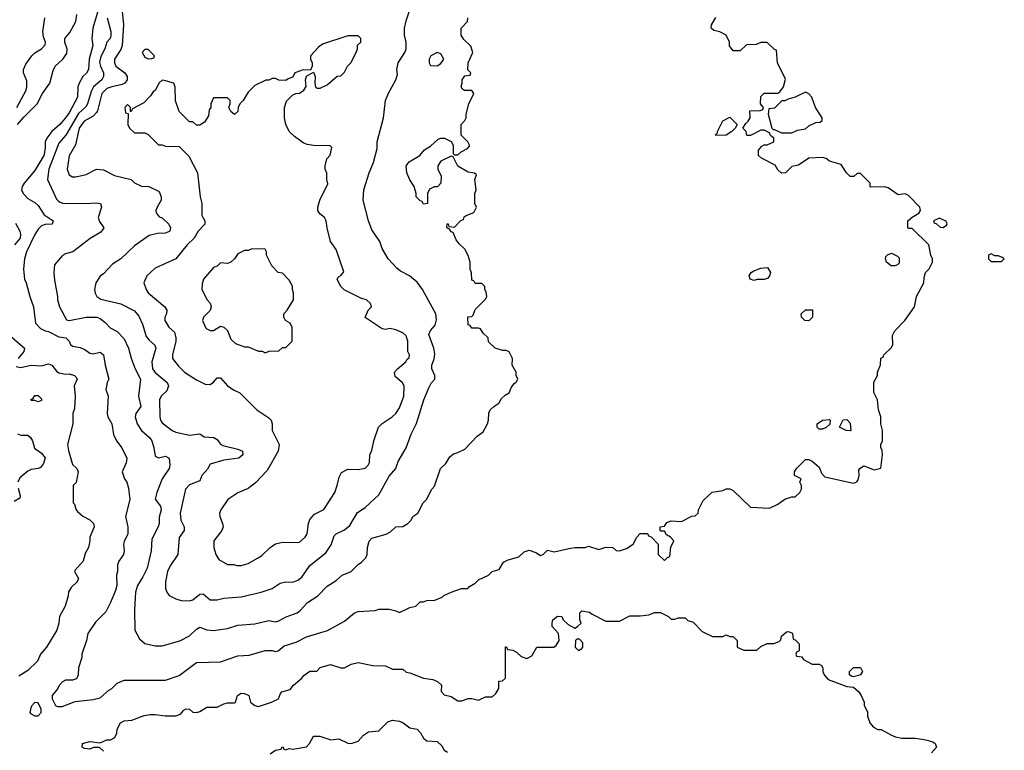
# Model space of a CAD drawing. Header units: inches. Extents: x 2348341 to 2479810, y 460419 to 613669.
# Tile 114 of 256: x 2413143 to 2418866, y 491591 to 495840. Entities that reach past the tile are written whole.
import ezdxf

# ---------------------------------------------------------------- set-up
doc = ezdxf.new("R2010")
doc.units = ezdxf.units.IN
doc.header["$MEASUREMENT"] = 0
doc.layers.add('C4419', color=7, linetype='Continuous')

msp = doc.modelspace()

# ---------------------------------------------------------------- linework, layer by layer
at = {"layer": 'C4419', "color": 2}
for points, elevation in [([(2413622.8, 495977.2), (2413567.3, 495790), (2413562, 495730), (2413567.7, 495690), (2413546.4, 495610), (2413542, 495550), (2413530.3, 495529.7), (2413510, 495509.2), (2413488.2, 495470), (2413480.5, 495450), (2413478, 495390), (2413430, 495298), (2413410, 495269.4), (2413376.3, 495230), (2413330.5, 495190), (2413300.5, 495150), (2413290.6, 495130), (2413290.4, 495090), (2413282.4, 495050), (2413230, 494962.7), (2413168, 494890), (2413157.3, 494870), (2413154, 494850), (2413162.8, 494830), (2413190, 494801), (2413230, 494777.3), (2413250, 494758.8), (2413284.1, 494704.1), (2413338, 494670), (2413332, 494650), (2413290, 494649.3), (2413270, 494640.9), (2413250, 494621.2), (2413230.6, 494590), (2413182.8, 494490), (2413171, 494450), (2413164.7, 494390), (2413171.3, 494330), (2413181, 494310), (2413201, 494230), (2413222.8, 494170), (2413235.3, 494075.3), (2413264.5, 494044.5), (2413290.7, 494030.7), (2413310, 494026.8), (2413370, 493996.3), (2413411.3, 493990), (2413430.6, 493970.6), (2413438, 493950), (2413450, 493941), (2413494, 493934), (2413521.4, 493921.4), (2413550, 493901), (2413570, 493896), (2413610, 493906), (2413630.5, 493890.5), (2413638.8, 493830), (2413661, 493750), (2413650.9, 493729.1), (2413642.8, 493690), (2413657.3, 493650), (2413650.8, 493550), (2413656, 493530), (2413678.8, 493490), (2413687.5, 493427.5), (2413706, 493390), (2413736, 493350), (2413764.7, 493290), (2413762, 493262), (2413738, 493210), (2413751.3, 493170), (2413766, 493150), (2413775.3, 493115.3), (2413782.8, 493050), (2413757.3, 492950), (2413770.6, 492890.6), (2413770.7, 492850), (2413750, 492806), (2413746.8, 492790), (2413750.9, 492750.9), (2413746, 492730), (2413718.8, 492690), (2413711, 492670), (2413711.3, 492630), (2413706, 492610), (2413707.3, 492550), (2413698.8, 492521.2), (2413670.8, 492450), (2413643.4, 492396.6), (2413583.4, 492336.6), (2413538, 492270), (2413531.3, 492230), (2413504.7, 492150), (2413504.7, 492130), (2413484.7, 492070), (2413482, 492030), (2413472.7, 492007.3), (2413450, 491998), (2413410, 491998), (2413391.6, 491988.4), (2413371.6, 491968.4), (2413364.7, 491950), (2413331.3, 491910), (2413332, 491890), (2413351.6, 491851.6), (2413365.4, 491845.4), (2413390, 491844.7), (2413464.7, 491875.3), (2413570, 491886), (2413610, 491896), (2413660.2, 491939.8), (2413678, 491950), (2413710, 491982), (2413750, 491998), (2413990, 491998), (2414070, 492026), (2414170, 492101), (2414310, 492106), (2414410, 492141), (2414476.5, 492143.5), (2414570, 492171), (2414610, 492171), (2414630, 492166), (2414646, 492170), (2414680.9, 492199.1), (2414750, 492220.7), (2414810, 492250.7), (2414932.9, 492287.1), (2415030, 492342), (2415088, 492390), (2415110, 492398), (2415210, 492404.7), (2415230, 492411.3), (2415290, 492411.3), (2415330, 492402), (2415350, 492392), (2415410, 492422), (2415446, 492430), (2415470, 492454), (2415490, 492454), (2415510, 492462), (2415556.4, 492463.6), (2415599, 492481), (2415609.1, 492490.9), (2415650, 492511.3), (2415710, 492532), (2415747.3, 492532.7), (2415756.4, 492543.6), (2415790, 492562), (2415810, 492582), (2415868, 492610), (2415890, 492631.3), (2415930, 492642), (2415955.3, 492684.7), (2415981.2, 492698.8), (2416044.7, 492715.3), (2416074.6, 492745.4), (2416104.7, 492755.3), (2416142, 492742), (2416170, 492724.7), (2416188.4, 492731.6), (2416210, 492754), (2416250, 492744.7), (2416334.6, 492765.4), (2416370, 492771), (2416428.9, 492771.1), (2416450, 492778), (2416510, 492758), (2416550, 492771.3), (2416590, 492771), (2416610, 492752), (2416630, 492751.3), (2416670, 492764.7), (2416708, 492790), (2416729.1, 492830.9), (2416750, 492852), (2416792, 492852), (2416798, 492838), (2416812.7, 492832.7), (2416854, 492790), (2416854, 492730), (2416890, 492694), (2416907.3, 492712.7), (2416922, 492718), (2416928.4, 492771.6), (2416946, 492810), (2416926, 492830), (2416903.1, 492843.1), (2416890, 492866), (2416870, 492866), (2416866, 492870), (2416866, 492890), (2416890, 492894), (2416904.7, 492915.3), (2416930, 492924.7), (2416990, 492922), (2417050, 492952), (2417070, 492954), (2417086, 492970), (2417088, 492990), (2417116.4, 493043.6), (2417167.3, 493092.7), (2417230, 493102), (2417250, 493112), (2417270, 493112), (2417290, 493102), (2417390, 493004.7), (2417500.4, 492999.6), (2417550, 493022), (2417590, 493052), (2417630, 493064.7), (2417650, 493064.7), (2417678, 493090), (2417688, 493110), (2417688, 493130), (2417678, 493150), (2417686, 493170), (2417646, 493190), (2417646, 493210), (2417658, 493230), (2417710, 493282), (2417730, 493282), (2417750, 493272), (2417790, 493238), (2417802.8, 493202.8), (2417822, 493182), (2417990, 493144.7), (2418008.4, 493151.6), (2418016.4, 493163.6), (2418022, 493190), (2418020.4, 493219.6), (2418026, 493230), (2418040.2, 493239.8), (2418050, 493244.7), (2418110, 493222.8), (2418148, 493232), (2418158, 493310), (2418156.4, 493336.4), (2418148, 493350), (2418148, 493370), (2418158, 493390), (2418158, 493450), (2418148, 493490), (2418148.7, 493530), (2418135.3, 493570), (2418128.7, 493630), (2418107.3, 493672.7), (2418108.4, 493731.6), (2418128, 493770), (2418128, 493790), (2418147.3, 493832.7), (2418148.4, 493871.6), (2418162, 493878), (2418166, 493890), (2418210, 493934), (2418218, 493950), (2418216.4, 494003.6), (2418229.1, 494030.9), (2418288.7, 494090), (2418344, 494170), (2418355.3, 494230), (2418399, 494310), (2418400.2, 494339.8), (2418408.7, 494370), (2418428.9, 494391.1), (2418448, 494430), (2418448, 494450), (2418438, 494470), (2418428, 494530), (2418330, 494626), (2418310, 494626), (2418306, 494630), (2418306, 494670), (2418330, 494692), (2418370, 494714), (2418378, 494730), (2418375.3, 494750), (2418310, 494818), (2418290, 494828), (2418250, 494822), (2418190, 494862), (2418170, 494868), (2418090, 494866), (2418086, 494870), (2418086, 494890), (2418030, 494946), (2418010, 494946), (2417991.6, 494928.4), (2417970, 494928.7), (2417949.4, 494949.4), (2417917.2, 494997.2), (2417850, 495017.2), (2417830, 495033.2), (2417810, 495039), (2417730, 495034), (2417670, 494994), (2417630, 494986), (2417594, 494950), (2417570, 494948), (2417550, 494966), (2417533.6, 494993.6), (2417454.6, 495034.6), (2417438, 495050), (2417438, 495082), (2417456.4, 495103.6), (2417470, 495112), (2417487.3, 495112.7), (2417526, 495130), (2417526, 495150), (2417507.3, 495167.3), (2417502, 495182), (2417470, 495198), (2417450, 495198), (2417390, 495166), (2417370, 495166), (2417366, 495190), (2417346, 495210), (2417363.1, 495236.9), (2417378, 495250), (2417388, 495270), (2417386, 495310), (2417447.3, 495312.7), (2417462, 495318), (2417466, 495330), (2417448, 495350), (2417450, 495394), (2417470, 495412), (2417550, 495412), (2417560.4, 495419.6), (2417582, 495450), (2417594.6, 495494.6), (2417548, 495590), (2417542, 495662), (2417530, 495666), (2417487.3, 495707.3), (2417450, 495708), (2417423.6, 495696.4), (2417367.1, 495692.9), (2417330, 495658), (2417290, 495658), (2417268.4, 495688.4), (2417268.7, 495710), (2417248.7, 495750), (2417211.6, 495768.4), (2417177.2, 495777.2), (2417162, 495790), (2417164, 495810), (2417190, 495852)], 86), ([(2413739.1, 495890), (2413745.5, 495810), (2413739, 495690), (2413730, 495666.6), (2413693, 495610), (2413693, 495590), (2413700.7, 495570), (2413754, 495530), (2413767.7, 495510), (2413767.7, 495490), (2413753.4, 495470), (2413737.7, 495462.2), (2413678, 495450), (2413650, 495439.6), (2413619.3, 495410), (2413596, 495310), (2413590, 495299.5), (2413570, 495278.7), (2413518, 495250), (2413488.7, 495210), (2413467.1, 495112.9), (2413430, 495048), (2413418.8, 494970), (2413430, 494938), (2413450, 494926), (2413470, 494926), (2413530, 494938.8), (2413590, 494970.7), (2413630, 494966), (2413694.4, 494934.4), (2413790.6, 494910.6), (2413811.1, 494891.1), (2413850, 494872), (2413894, 494870), (2413950, 494842), (2413955.3, 494835.3), (2413964.7, 494810), (2413966, 494790), (2413942.8, 494750), (2413934.8, 494730), (2413936, 494716), (2413954, 494694), (2413970, 494686.8), (2414010, 494650.8), (2414019.1, 494630), (2414014.8, 494610), (2413990, 494599.3), (2413943.5, 494596.5), (2413895.3, 494584.7), (2413810, 494524), (2413730.5, 494449.5), (2413682.5, 494417.5), (2413630, 494362), (2413610.9, 494349.1), (2413584.7, 494310), (2413578, 494270), (2413582, 494250), (2413592, 494230), (2413615.3, 494215.3), (2413730, 494187.3), (2413810, 494146.8), (2413835.9, 494115.9), (2413857.3, 494070), (2413878.4, 493998.4), (2413895.8, 493975.8), (2413927.7, 493947.7), (2413933.4, 493930), (2413910.4, 493850), (2413915.5, 493810), (2413930, 493787.7), (2414000.7, 493730), (2414007.7, 493710), (2413998.8, 493681.2), (2413964.7, 493650), (2413954.8, 493630), (2413957.3, 493530), (2413960.7, 493510), (2413970, 493496), (2414030, 493450.7), (2414050, 493440.7), (2414130, 493424), (2414190, 493430.8), (2414214.4, 493414.4), (2414270.9, 493410.9), (2414290, 493398), (2414310, 493370.8), (2414323.1, 493363.1), (2414410, 493342.4), (2414438.8, 493330), (2414440.7, 493310), (2414416, 493290), (2414330, 493278.4), (2414250, 493255.3), (2414234, 493226), (2414201, 493190), (2414190, 493158), (2414130, 493134), (2414106, 493110), (2414074.8, 492970), (2414078.8, 492930), (2414098, 492890), (2414098, 492870), (2414070.7, 492829.3), (2414062.8, 492730), (2414016.8, 492663.2), (2414002.8, 492630), (2413991, 492570), (2413991.1, 492531.1), (2413998, 492510), (2414011.1, 492491.1), (2414050, 492471.3), (2414082, 492462), (2414130, 492461), (2414150, 492466), (2414190, 492498.8), (2414210, 492501), (2414250, 492466), (2414290, 492466), (2414330, 492474.8), (2414430, 492482.8), (2414546, 492510), (2414610, 492531.3), (2414656.5, 492563.5), (2414689.3, 492570.7), (2414730, 492568), (2414759.1, 492580.9), (2414782, 492598), (2414830, 492666), (2414921.5, 492738.5), (2414954.2, 492785.8), (2414970, 492838), (2414982, 492850), (2415030, 492873.4), (2415062, 492898), (2415105.6, 492974.4), (2415150, 493002), (2415230, 493076), (2415290, 493184.7), (2415329, 493230), (2415342.7, 493270), (2415389, 493350), (2415419, 493430), (2415450, 493492), (2415492.7, 493630), (2415521.2, 493698.8), (2415534.8, 493725.2), (2415555.3, 493750), (2415555.3, 493770), (2415539, 493810), (2415539, 493830), (2415552.7, 493867.3), (2415555.5, 493895.5), (2415549.3, 493930), (2415521.2, 494010), (2415530, 494032), (2415557.2, 494062.8), (2415564.7, 494095.3), (2415561.2, 494130), (2415484, 494270), (2415452.5, 494312.5), (2415408.7, 494350), (2415356.6, 494376.6), (2415334.2, 494394.2), (2415284, 494450), (2415249, 494509), (2415235.3, 494550), (2415190, 494618), (2415169.4, 494669.4), (2415139, 494790), (2415144, 494850), (2415174, 494950), (2415199.3, 495010), (2415221.2, 495090), (2415221.2, 495130), (2415257.2, 495270), (2415269, 495370), (2415286.8, 495413.2), (2415329.2, 495490), (2415338, 495522), (2415335.3, 495550), (2415342, 495590), (2415382, 495650), (2415388.7, 495670), (2415388.7, 495710), (2415379, 495750), (2415379, 495790), (2415390, 495834), (2415428.7, 495950)], 94), ([(2413130, 495230.4), (2413166.1, 495273.9), (2413244.5, 495350), (2413276, 495410), (2413318, 495470), (2413336.5, 495543.5), (2413349, 495570), (2413394, 495610), (2413416.6, 495643.4), (2413418, 495670), (2413406, 495710), (2413405.2, 495730), (2413434, 495766), (2413469, 495830), (2413475.3, 495870)], 86), ([(2413126.6, 495330), (2413179.5, 495430), (2413184.5, 495450), (2413184.1, 495484.1), (2413165.2, 495530), (2413164, 495550), (2413178.6, 495581.4), (2413213.2, 495630), (2413230, 495646.8), (2413268.7, 495670), (2413290, 495694), (2413292.7, 495710), (2413280.9, 495740.9), (2413278, 495770), (2413289.2, 495850)], 90), ([(2413652, 495850), (2413671.7, 495771.7), (2413671.8, 495748.2), (2413668.5, 495731.5), (2413650, 495708.7), (2413637.1, 495670), (2413614.4, 495625.6), (2413607.3, 495592.7), (2413612, 495570), (2413630.4, 495530), (2413630.4, 495510), (2413619.3, 495490), (2413571.5, 495448.5), (2413557.7, 495422.2), (2413537, 495350), (2413527.7, 495332.2), (2413485.2, 495294.8), (2413411.3, 495168.7), (2413370, 495121.2), (2413312.7, 494970), (2413304, 494910), (2413356.8, 494796.8), (2413365.5, 494785.5), (2413378.5, 494778.5), (2413393.7, 494773.7), (2413530, 494770.5), (2413590, 494774), (2413612, 494770), (2413618, 494750), (2413598, 494690), (2413607.1, 494667.1), (2413632, 494630), (2413615.3, 494604.7), (2413553.2, 494566.8), (2413452, 494490), (2413410, 494479), (2413390.7, 494469.3), (2413345.2, 494414.8), (2413340.7, 494370), (2413344.5, 494324.5), (2413362.8, 494230), (2413362.8, 494210), (2413374.8, 494170), (2413415.3, 494095.3), (2413430.7, 494090.7), (2413530, 494110.4), (2413592, 494110), (2413610, 494102.8), (2413639.8, 494079.8), (2413668.1, 494048.1), (2413710, 494026), (2413750, 493984.7), (2413774.8, 493930), (2413790.7, 493870.7), (2413814.8, 493810), (2413844.7, 493750), (2413834, 493650), (2413846.8, 493590), (2413818.8, 493550), (2413814.8, 493530), (2413824.7, 493490), (2413850.8, 493450), (2413897.3, 493410), (2413910.6, 493390), (2413922.8, 493350), (2413930, 493302), (2413950, 493291.3), (2413990, 493302), (2414011.3, 493290), (2414016, 493250), (2414011.3, 493230), (2413970.4, 493169.6), (2413939.1, 493090), (2413931, 493051), (2413961, 493010), (2413966, 492990), (2413954, 492946), (2413953.4, 492910), (2413947.3, 492890), (2413910, 492818), (2413907.3, 492750), (2413883, 492650), (2413859.5, 492600.5), (2413826.8, 492550), (2413816, 492510), (2413811, 492410), (2413812, 492290), (2413839.6, 492239.6), (2413870, 492212), (2413930, 492198), (2413970, 492198), (2414072.9, 492227.1), (2414130, 492256), (2414170, 492296), (2414190, 492306.8), (2414230, 492290.8), (2414270, 492286.8), (2414350, 492298.8), (2414410, 492318.8), (2414510, 492326.8), (2414590, 492346), (2414630, 492338), (2414650, 492344.7), (2414692.1, 492367.9), (2414755.3, 492390), (2414774.8, 492405.2), (2414815.3, 492450), (2414875.3, 492490), (2414930, 492544.7), (2414982, 492578), (2415018, 492610), (2415070, 492631.3), (2415110, 492671.3), (2415130, 492684.7), (2415154, 492710), (2415162, 492730), (2415164, 492770), (2415173.6, 492806.4), (2415190, 492824.7), (2415272.9, 492847.1), (2415298, 492862), (2415330, 492891.3), (2415370, 492892), (2415398, 492910), (2415418, 492930), (2415428, 492950), (2415458, 492970), (2415488, 493030), (2415508, 493050), (2415538, 493110), (2415553.6, 493126.4), (2415588, 493230), (2415620.4, 493259.6), (2415643.1, 493296.9), (2415664, 493316), (2415690, 493322), (2415730, 493342), (2415802, 493418), (2415836.5, 493443.5), (2415862, 493490), (2415868, 493510), (2415868.9, 493551.1), (2415878, 493570), (2415898, 493590), (2415928, 493610), (2415943.1, 493636.9), (2415964, 493656), (2415988, 493670), (2416000.2, 493699.8), (2416016.4, 493723.6), (2416028.4, 493731.6), (2416038, 493750), (2416028, 493770), (2416028, 493790), (2416006, 493830), (2416008, 493870), (2415988.4, 493908.4), (2415970, 493915.3), (2415950, 493915.3), (2415906, 493930), (2415867.3, 493967.3), (2415866, 493990), (2415836.4, 494016.4), (2415822, 494042), (2415810, 494046), (2415770, 494046), (2415762, 494062), (2415750, 494066), (2415747.3, 494112.7), (2415770, 494114), (2415778, 494122), (2415790, 494154), (2415850, 494214), (2415858, 494230), (2415854.6, 494254.6), (2415847.3, 494272.7), (2415847.3, 494287.3), (2415830, 494306), (2415790, 494306), (2415782, 494322), (2415770, 494326), (2415768.4, 494368.4), (2415762, 494390), (2415762, 494430), (2415748.9, 494468.9), (2415730, 494506), (2415696.4, 494536.4), (2415680.2, 494560.2), (2415662, 494602), (2415650, 494606), (2415642, 494622), (2415626, 494630), (2415627.3, 494652.7), (2415632.7, 494652.7), (2415638, 494638), (2415670, 494634), (2415707.3, 494672.7), (2415722, 494678), (2415727.3, 494692.7), (2415738, 494702), (2415782, 494718), (2415798, 494750), (2415789, 494770), (2415789.3, 494829.3), (2415795.3, 494850), (2415788.7, 494910), (2415798, 494938), (2415787.3, 494947.3), (2415750, 494954), (2415688.9, 494988.9), (2415662, 495042), (2415650, 495046), (2415590, 495018), (2415574, 494990), (2415574, 494970), (2415592, 494930), (2415591.6, 494888.4), (2415571.6, 494868.4), (2415552.7, 494867.3), (2415525.4, 494854.6), (2415514, 494830), (2415514, 494770), (2415490, 494768), (2415482, 494782), (2415470, 494786), (2415448, 494810), (2415448, 494830), (2415435.3, 494870), (2415410, 494908), (2415393.2, 494950), (2415389, 494990), (2415406.3, 495013.7), (2415468, 495050), (2415496.4, 495083.6), (2415530, 495104.7), (2415574.6, 495145.4), (2415590, 495151.3), (2415611.1, 495151.1), (2415651.1, 495131.1), (2415662, 495110), (2415662, 495062), (2415670, 495054), (2415690, 495054), (2415708.4, 495071.6), (2415746, 495090), (2415756.4, 495103.6), (2415758, 495110), (2415748, 495130), (2415709, 495169), (2415708, 495230), (2415730, 495254), (2415738, 495270), (2415738, 495290), (2415754, 495350), (2415782, 495410), (2415770, 495428), (2415728.9, 495428.9), (2415716.4, 495436.4), (2415708.7, 495450), (2415715.3, 495470), (2415715.3, 495490), (2415730, 495514), (2415762, 495518), (2415766, 495530), (2415748, 495548), (2415748.9, 495588.9), (2415776, 495650), (2415766, 495686), (2415724.1, 495724.1), (2415709, 495750), (2415708.7, 495790), (2415746, 495830), (2415748, 495850)], 90), ([(2413117.5, 494657.5), (2413144, 494610), (2413147.7, 494590), (2413144.9, 494570), (2413113.4, 494530)], 82), ([(2413084.4, 494004.4), (2413170.8, 493930), (2413166.8, 493910), (2413134, 493870)], 82), ([(2413122.5, 493822.5), (2413150, 493816.3), (2413210, 493830.6), (2413270, 493827.3), (2413310, 493838.8), (2413330, 493831.3), (2413356.8, 493796.8), (2413370, 493786.8), (2413410, 493778.8), (2413430, 493780.7), (2413462, 493770), (2413470, 493762), (2413476, 493750), (2413458.8, 493710), (2413466, 493650), (2413462, 493578), (2413451.1, 493548.9), (2413450.8, 493490), (2413421, 493370), (2413426.4, 493333.6), (2413450, 493254), (2413474, 493230), (2413482, 493210), (2413471.1, 493148.9), (2413454, 493130), (2413454, 493030), (2413462, 493022), (2413470, 492994), (2413479.6, 492979.6), (2413510, 492952), (2413550, 492932), (2413571.3, 492910), (2413576, 492890), (2413551.3, 492830), (2413551.3, 492810), (2413542, 492770), (2413523.6, 492736.4), (2413512, 492690), (2413463.6, 492636.4), (2413462, 492630), (2413484.7, 492590), (2413476, 492570), (2413441.4, 492538.6), (2413427.1, 492512.9), (2413424.7, 492490), (2413406.8, 492430), (2413374, 492370), (2413370.8, 492330), (2413358.8, 492290), (2413298.8, 492190), (2413264, 492150), (2413246, 492110), (2413190, 492055.3), (2413138.5, 492021.5)], 82), ([(2413130.9, 493430.9), (2413150, 493422.8), (2413190, 493422.8), (2413206, 493410), (2413216.3, 493390), (2413228, 493348), (2413270, 493318), (2413290, 493292), (2413282, 493258), (2413263.5, 493236.5), (2413250.5, 493229.5), (2413210, 493223.7), (2413190, 493215.1), (2413144.4, 493175.6), (2413132.7, 493150)], 78), ([(2413134.6, 493114.6), (2413146, 493070), (2413143.6, 493056.4), (2413110, 493037.2)], 78), ([(2413630, 491586), (2413607.3, 491607.3), (2413572.7, 491607.3), (2413550, 491598), (2413520.4, 491600.4), (2413506, 491610), (2413508, 491630), (2413550, 491642), (2413610, 491634), (2413650, 491651.3), (2413670, 491652), (2413695.3, 491664.7), (2413708, 491690), (2413710, 491714), (2413728, 491750), (2413750, 491762), (2413794.6, 491765.4), (2413866.8, 491793.2), (2413901.5, 491798.5), (2413930, 491799.1), (2413990, 491790.8), (2414050, 491791.3), (2414078, 491802), (2414096.4, 491823.6), (2414110, 491831.3), (2414130, 491831), (2414150, 491812), (2414170, 491811), (2414190, 491816), (2414230, 491841), (2414290, 491841), (2414330, 491861), (2414350, 491866), (2414392.9, 491867.1), (2414398, 491870), (2414408, 491910), (2414430, 491922.8), (2414450, 491921), (2414474, 491910), (2414484.7, 491870), (2414510, 491852), (2414530, 491844.7), (2414606, 491870), (2414648, 491890), (2414658, 491922), (2414666, 491930), (2414715.5, 491944.5), (2414735.3, 491970), (2414782, 492010), (2414793.6, 492026.4), (2414830, 492051.3), (2414870, 492052), (2414890, 492072), (2414949.3, 492090.7), (2415010, 492071.3), (2415030, 492071.3), (2415070, 492091), (2415110, 492101), (2415196.4, 492083.6), (2415270, 492082), (2415310, 492062), (2415370, 492062), (2415390, 492044.7), (2415410, 492042), (2415490, 492011.3), (2415543.6, 492003.6), (2415571.6, 491991.6), (2415594, 491970), (2415592.7, 491932.7), (2415610, 491914), (2415650, 491904.7), (2415690, 491878), (2415710, 491878), (2415750, 491892), (2415770, 491892), (2415810, 491882), (2415850, 491902), (2415890, 491902), (2415910, 491922), (2415928, 491950), (2415927.3, 491992.7), (2415950, 491994), (2415966, 492010), (2415967.3, 492192.7), (2415972.7, 492192.7), (2415978, 492178), (2416010, 492174), (2416030, 492162), (2416056.9, 492136.9), (2416090, 492124.7), (2416120.4, 492139.6), (2416148.4, 492191.6), (2416248.4, 492191.6), (2416260.4, 492199.6), (2416278, 492230), (2416275.3, 492270), (2416238, 492310), (2416238, 492330), (2416242, 492350), (2416269.2, 492370.8), (2416294, 492370), (2416302, 492350), (2416330, 492322), (2416370, 492302), (2416386, 492310), (2416406, 492330), (2416398, 492350), (2416398, 492390), (2416410, 492402), (2416454.4, 492394.4), (2416470, 492382), (2416550, 492342), (2416630, 492342), (2416690, 492372), (2416750, 492372), (2416800.4, 492379.6), (2416832.7, 492392.7), (2416867.3, 492392.7), (2416914, 492370), (2416930, 492354), (2416950, 492354), (2416970, 492362), (2417010, 492362), (2417026.4, 492346.4), (2417056.9, 492336.9), (2417110, 492282), (2417170, 492252), (2417230, 492252), (2417250, 492262), (2417270, 492252), (2417290, 492252), (2417314, 492230), (2417314, 492190), (2417352.7, 492172.7), (2417427.3, 492172.7), (2417450, 492194), (2417488.4, 492211.6), (2417527.3, 492212.7), (2417556.4, 492223.6), (2417567.3, 492232.7), (2417570, 492254), (2417600.4, 492279.6), (2417610, 492282), (2417630, 492274), (2417634, 492270), (2417638, 492238), (2417650, 492234), (2417674, 492210), (2417674, 492170), (2417658, 492162), (2417654, 492150), (2417658, 492138), (2417690, 492134), (2417698, 492118), (2417750, 492092), (2417790, 492092), (2417803.6, 492083.6), (2417810.9, 492070.9), (2417811.3, 492050), (2417818, 492030), (2417842, 492002), (2417950, 491962), (2417990, 491958), (2418021, 491930), (2418034.8, 491910), (2418051, 491870), (2418051.3, 491851.3), (2418070, 491814), (2418071.3, 491790), (2418084.7, 491750), (2418105.4, 491725.4), (2418130, 491712), (2418150, 491711.3), (2418210, 491678), (2418234, 491670), (2418270, 491661), (2418350, 491661), (2418410, 491651), (2418450, 491641), (2418464.7, 491630), (2418471, 491610), (2418443.6, 491576.4)], 82), ([(2414598, 491570), (2414630, 491592), (2414662, 491598), (2414668.9, 491611.1), (2414674, 491610), (2414678, 491598), (2414690, 491594), (2414710, 491602), (2414730, 491598), (2414810, 491612), (2414828, 491630), (2414850, 491674), (2414887.3, 491672.7), (2414951.6, 491651.6), (2414996.9, 491656.9), (2415050, 491632), (2415070, 491631.3), (2415110, 491644.7), (2415140.9, 491679.1), (2415170, 491698), (2415230, 491704.7), (2415283.2, 491756.8), (2415310, 491766), (2415350, 491761), (2415370.9, 491750.9), (2415410, 491721), (2415453.4, 491713.4), (2415473.4, 491693.4), (2415490, 491661), (2415510, 491646), (2415570, 491642), (2415596.8, 491616.8), (2415610.9, 491590.9), (2415630, 491581)], 78)]:
    msp.add_lwpolyline(points, dxfattribs=dict(at, elevation=elevation))
for points, elevation in [([(2415110, 495746), (2415050, 495746), (2414902, 495698), (2414879.6, 495680.4), (2414834, 495630), (2414834, 495610), (2414842, 495590), (2414842, 495570), (2414834, 495546), (2414790, 495549.2), (2414747.5, 495532.5), (2414742, 495530), (2414730, 495506), (2414703.6, 495496.4), (2414690, 495486), (2414650, 495488), (2414630, 495498), (2414610, 495498), (2414591.6, 495488.4), (2414572.7, 495487.3), (2414510, 495458), (2414470, 495418), (2414442, 495370), (2414422, 495350), (2414412, 495330), (2414410, 495306), (2414391.6, 495288.4), (2414370, 495306), (2414358, 495330), (2414366, 495350), (2414366, 495370), (2414350, 495386), (2414270, 495386), (2414254, 495350), (2414254, 495330), (2414243.6, 495316.4), (2414239.6, 495280.4), (2414216.9, 495243.1), (2414190, 495226), (2414170, 495226), (2414150, 495246), (2414130, 495246), (2414070, 495306), (2414048.9, 495368.9), (2414047.3, 495447.3), (2414038, 495470), (2413990, 495484), (2413970, 495488), (2413952, 495470), (2413932, 495430), (2413919.6, 495420.4), (2413903.6, 495396.4), (2413863.6, 495356.4), (2413798, 495322), (2413790, 495306), (2413786, 495306), (2413786, 495330), (2413770, 495346), (2413754, 495330), (2413758, 495298), (2413774, 495294), (2413772, 495230), (2413782, 495210), (2413805.4, 495185.4), (2413810, 495182), (2413870, 495182), (2413890, 495172), (2413950, 495112), (2413970, 495112), (2413990, 495104.7), (2414070, 495102), (2414125.4, 495045.4), (2414176, 494950), (2414191, 494810), (2414201, 494770), (2414202, 494702), (2414218, 494670), (2414218, 494650), (2414181, 494610), (2414156, 494570), (2414116, 494530), (2414051.3, 494450), (2413930, 494394), (2413882, 494350), (2413864.7, 494310), (2413878, 494270), (2413890, 494252), (2413986, 494170), (2413998, 494150), (2413996, 494130), (2413987.3, 494110), (2413986.8, 494090), (2414010, 494051.3), (2414042, 494022), (2414050.5, 493990.5), (2414050.4, 493969.6), (2414030.7, 493890), (2414031, 493870), (2414065.2, 493825.2), (2414101, 493790), (2414170, 493744.7), (2414221, 493721), (2414250, 493718), (2414270, 493731.3), (2414290, 493758), (2414310, 493758), (2414350, 493711.3), (2414390, 493684.7), (2414422, 493670), (2414522, 493570), (2414590, 493524.7), (2414604.7, 493510), (2414611.3, 493490), (2414611.3, 493450), (2414651, 493370), (2414646, 493330), (2414581.4, 493218.6), (2414513.2, 493146.8), (2414470, 493114), (2414410, 493088.7), (2414352, 493050), (2414312, 492990), (2414304.7, 492970), (2414306, 492950), (2414322, 492910), (2414324.7, 492890), (2414318, 492870), (2414272, 492810), (2414272, 492770), (2414282, 492730), (2414299.6, 492699.6), (2414350, 492672), (2414388.4, 492671.6), (2414405.4, 492665.4), (2414430, 492664.7), (2414470, 492678), (2414528.9, 492711.1), (2414550, 492724.7), (2414598, 492770), (2414629.3, 492790.7), (2414670, 492801), (2414760.4, 492799.6), (2414770, 492802), (2414802, 492830), (2414813.2, 492850), (2414822, 492910), (2414830, 492934), (2414856.4, 492963.6), (2414910, 492992), (2414918, 493002), (2414974, 493090), (2414989, 493130), (2415000.2, 493179.8), (2415013.2, 493206.8), (2415050, 493226), (2415110, 493224.7), (2415150, 493232), (2415168, 493250), (2415175.3, 493264.7), (2415179, 493310), (2415190, 493334), (2415201.2, 493390), (2415229.3, 493470.7), (2415249.4, 493490.6), (2415308.7, 493530), (2415328.7, 493550), (2415350, 493582), (2415375.3, 493650), (2415378, 493710), (2415368.4, 493728.4), (2415324.7, 493764.7), (2415322, 493790), (2415338, 493810), (2415388, 493850), (2415395.3, 493864.7), (2415407.3, 493872.7), (2415408, 493890), (2415398, 493910), (2415399.3, 493970), (2415390, 494002), (2415370, 494019.3), (2415330, 494037), (2415296, 494044), (2415270, 494039), (2415250, 494042), (2415150, 494108.7), (2415168, 494150), (2415188, 494170), (2415182, 494190), (2415158, 494210), (2415130, 494219), (2415029.4, 494269.4), (2415008, 494290), (2414988, 494330), (2414996.4, 494343.6), (2415010, 494352), (2415027.3, 494372.7), (2414983.1, 494503.1), (2414949, 494550), (2414929.1, 494629.1), (2414924, 494670), (2414914, 494690), (2414888, 494710), (2414875.3, 494730), (2414875.3, 494750), (2414888, 494790), (2414934.6, 494885.4), (2414928, 494910), (2414927.3, 494947.3), (2414918, 494970), (2414918, 494990), (2414928, 495030), (2414947.3, 495052.7), (2414956.4, 495096.4), (2414947.3, 495107.3), (2414850, 495109), (2414813.2, 495113.2), (2414790, 495124), (2414740.1, 495160.1), (2414709, 495190), (2414689.2, 495230), (2414681.2, 495270), (2414681.2, 495330), (2414694.6, 495365.4), (2414730, 495402), (2414748.4, 495411.6), (2414770, 495412), (2414795.3, 495430), (2414808.4, 495451.6), (2414804, 495490), (2414810, 495511.3), (2414850, 495534), (2414861, 495510), (2414858, 495470), (2414862, 495450), (2414870, 495442), (2414890, 495442), (2414930, 495462), (2414988.4, 495511.6), (2415010, 495514), (2415030, 495534), (2415048, 495570), (2415068, 495590), (2415098, 495650), (2415106, 495670), (2415107.3, 495692.7), (2415126, 495710), (2415126, 495730)], 98), ([(2413890, 495666), (2413870, 495666), (2413854, 495650), (2413870, 495622), (2413890, 495612), (2413910, 495614), (2413922, 495618), (2413926, 495630)], 98), ([(2415570, 495648.7), (2415532, 495630), (2415522, 495610), (2415522, 495590), (2415530, 495574), (2415570, 495571.3), (2415590, 495584.7), (2415608.7, 495610), (2415590, 495642)], 94), ([(2417710, 495418), (2417651.1, 495388.9), (2417610, 495378), (2417590, 495368), (2417572.7, 495367.3), (2417530, 495326), (2417498, 495322), (2417494, 495290), (2417514, 495210), (2417522, 495202), (2417530, 495202), (2417570, 495182), (2417630, 495182), (2417663.1, 495196.9), (2417710, 495204.7), (2417730, 495222), (2417770, 495242), (2417796.4, 495243.6), (2417807.3, 495252.7), (2417808, 495270), (2417768.7, 495330), (2417748, 495390), (2417730, 495408)], 86), ([(2417190, 495166), (2417188, 495170), (2417198, 495182), (2417198, 495190), (2417230, 495252), (2417270, 495274), (2417314, 495230), (2417302, 495210), (2417282, 495190), (2417250, 495168)], 86), ([(2418490, 494686), (2418454, 494670), (2418458, 494658), (2418472.7, 494652.7), (2418492.7, 494632.7), (2418510, 494632), (2418530, 494644.7), (2418534, 494650), (2418530, 494666)], 86), ([(2414492.7, 494507.3), (2414470, 494498), (2414450, 494498), (2414410, 494478), (2414391.3, 494450), (2414370, 494429), (2414350, 494422), (2414310, 494426), (2414290, 494406), (2414270, 494398), (2414212, 494330), (2414203.6, 494303.6), (2414202, 494270), (2414232, 494210), (2414250.9, 494190.9), (2414256, 494170), (2414250.9, 494149.1), (2414212, 494110), (2414204.7, 494090), (2414222, 494050), (2414230, 494042), (2414250, 494032), (2414270, 494032), (2414310, 494058), (2414330, 494052), (2414350, 494032), (2414370, 493982), (2414396.9, 493956.9), (2414450, 493938), (2414470, 493938), (2414530, 493912), (2414551.6, 493911.6), (2414570, 493902), (2414592.7, 493912.7), (2414650, 493914), (2414670, 493934), (2414690, 493934), (2414726, 493970), (2414726, 494050), (2414714.6, 494074.6), (2414688, 494090), (2414678, 494110), (2414678, 494130), (2414698, 494150), (2414735.3, 494210), (2414735.3, 494250), (2414728, 494270), (2414728, 494290), (2414710, 494326), (2414670, 494366), (2414646, 494370), (2414608.4, 494408.4), (2414578, 494470), (2414578, 494490), (2414570, 494506)], 102), ([(2418230, 494409), (2418209.3, 494409.3), (2418182, 494430), (2418175.3, 494450), (2418178, 494462), (2418187.3, 494472.7), (2418210, 494482), (2418245.4, 494465.4), (2418255.3, 494455.3), (2418255.3, 494424.7), (2418245.4, 494414.6)], 86), ([(2418790, 494478), (2418774, 494470), (2418774, 494450), (2418790, 494434), (2418850, 494434), (2418866, 494450), (2418856.4, 494456.4), (2418830, 494466), (2418810, 494466)], 86), ([(2417410, 494324), (2417388.7, 494330), (2417382, 494350), (2417395.3, 494370), (2417410, 494378.8), (2417450, 494394.8), (2417490, 494398), (2417506, 494370), (2417501, 494350), (2417490, 494335.3), (2417470, 494329), (2417430, 494329)], 86), ([(2417730, 494088), (2417706, 494090), (2417688, 494110), (2417686, 494130), (2417710, 494152), (2417751.6, 494151.6), (2417752, 494110)], 86), ([(2413250, 493618), (2413230, 493626), (2413210, 493626), (2413208, 493630), (2413222, 493638), (2413230, 493654), (2413250, 493654), (2413270, 493634), (2413270, 493626)], 78), ([(2417790, 493458), (2417778, 493470), (2417778, 493490), (2417808.4, 493511.6), (2417850, 493514), (2417854, 493510), (2417851.6, 493488.4), (2417830, 493468), (2417810, 493458)], 86), ([(2417970, 493448.7), (2417946, 493450), (2417908, 493470), (2417930, 493512), (2417950, 493514), (2417970, 493494), (2417974, 493450)], 86), ([(2416382, 492238), (2416374, 492230), (2416372, 492190), (2416390, 492172), (2416410, 492182), (2416415.3, 492190), (2416416.4, 492216.4), (2416396.4, 492236.4)], 82), ([(2417990, 492018), (2417980.4, 492020.4), (2417966, 492030), (2417966, 492050), (2417990, 492072), (2418030, 492072), (2418042, 492050), (2418030, 492029)], 82), ([(2413230, 491868), (2413210, 491846), (2413202, 491810), (2413204.7, 491804.7), (2413230, 491792), (2413250, 491792), (2413268, 491810), (2413268, 491830), (2413250, 491866)], 86)]:
    msp.add_lwpolyline(points, close=True, dxfattribs=dict(at, elevation=elevation))

doc.saveas('drawing.dxf')
